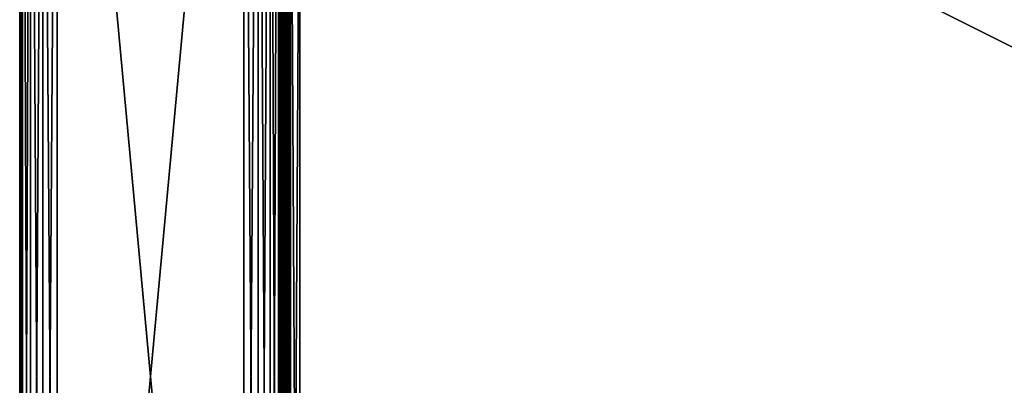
# Model space of a CAD drawing. Header units: inches. Extents: x 0 to 53, y -28.1 to 0.
# Tile 11 of 256: x 0 to 13.2, y -14.1 to -9.2. Entities that reach past the tile are written whole.
import ezdxf

# ---------------------------------------------------------------- set-up
doc = ezdxf.new("R2010")
doc.units = ezdxf.units.IN
doc.header["$LTSCALE"] = 0.03937
doc.header["$MEASUREMENT"] = 0
for name, color, linetype in [('A-FURN-3-ST', 151, 'Continuous'), ('A-FURN-3-ST-ARM', 165, 'Continuous'), ('A-FURN-3-ST-SEAM', 250, 'Continuous'), ('A-FURN-3-STITCH', 15, 'Continuous')]:
    doc.layers.add(name, color=color, linetype=linetype)

msp = doc.modelspace()

# ---------------------------------------------------------------- meshes
at = {"layer": 'A-FURN-3-ST'}
mesh = msp.add_polyface(dxfattribs=at)
corners = [(3.533, -4.85, 5.125), (3.533, -27.51, 5.125), (3.5, -4.85, 5.25), (3.5, -4.634, 5.375), (3.5, -4.6, 5.5), (3.533, -4.504, 5.357), (3.533, -4.475, 5.5), (3.625, -4.384, 5.5), (3.625, -4.672, 5.069), (3.533, -4.707, 5.154), (3.533, -4.585, 5.235), (3.625, -4.52, 5.17), (3.625, -4.419, 5.322), (3.5, -4.725, 5.284), (3.5, -4.609, 16.901), (3.533, -4.484, 16.901), (3.5, -5.459, 17.75), (3.533, -5.459, 17.875), (3.5, -5.239, 17.721), (3.533, -5.207, 17.842), (3.5, -5.034, 17.636), (3.533, -4.972, 17.744), (3.5, -4.858, 17.501), (3.533, -4.77, 17.59), (3.5, -4.723, 17.325), (3.533, -4.615, 17.388), (3.5, -4.638, 17.121), (3.533, -4.518, 17.153), (3.625, -4.429, 17.177), (3.625, -5.459, 17.967), (3.625, -5.183, 17.93), (3.625, -4.926, 17.824), (3.625, -4.705, 17.654), (3.5, -26.91, 17.75), (3.533, -26.91, 17.875), (3.5, -27.51, 5.25), (3.5, -27.76, 5.5), (3.5, -27.76, 16.9)]
mesh.append_faces([[corners[k] for k in face] for face in [(0, 1, 2), (3, 4, 5), (5, 4, 6), (5, 6, 7), (8, 0, 9), (8, 9, 10, 11), (11, 10, 5, 12), (0, 2, 9), (9, 2, 13), (9, 13, 10), (10, 13, 3), (10, 3, 5), (4, 14, 6), (6, 14, 15), (6, 15, 7), (16, 17, 18), (18, 17, 19), (18, 19, 20), (20, 19, 21), (20, 21, 22), (22, 21, 23), (22, 23, 24), (24, 23, 25), (24, 25, 26), (26, 25, 27), (26, 27, 14), (14, 27, 15), (15, 27, 28), (17, 29, 19), (19, 30, 31, 21), (21, 31, 32, 23), (16, 33, 17), (17, 34, 29), (35, 4, 2), (2, 4, 3), (2, 3, 13), (4, 36, 14), (14, 37, 16), (18, 20, 16), (16, 20, 22), (16, 22, 24), (24, 26, 16), (16, 26, 14)]])
mesh = msp.add_polyface(dxfattribs=at)
corners = [(3.75, -5.459, 18), (49.25, -5.459, 18), (3.75, -5.175, 17.963), (49.25, -5.175, 17.963), (3.75, -4.909, 17.853), (49.25, -4.909, 17.853), (3.75, -4.682, 17.678), (49.25, -4.682, 17.678), (3.75, -4.507, 17.45), (49.25, -4.507, 17.45), (3.75, -4.397, 17.185), (49.25, -4.397, 17.185), (3.75, -4.359, 16.901), (49.25, -4.35, 5.5), (3.75, -4.35, 5.5), (3.75, -4.388, 5.309), (49.25, -4.388, 5.309), (3.75, -4.497, 5.147), (49.25, -4.497, 5.147), (3.75, -4.659, 5.038), (49.25, -4.659, 5.038), (3.75, -4.85, 5), (3.75, -27.51, 5), (3.625, -4.85, 5.033), (3.625, -27.51, 5.033), (3.533, -4.85, 5.125), (3.533, -4.504, 5.357), (3.625, -4.384, 5.5), (3.625, -4.419, 5.322), (3.625, -4.52, 5.17), (3.625, -4.672, 5.069), (3.533, -4.484, 16.901), (3.625, -4.393, 16.901), (3.625, -4.429, 17.177), (3.533, -5.207, 17.842), (3.625, -5.459, 17.967), (3.625, -5.183, 17.93), (3.533, -4.77, 17.59), (3.625, -4.705, 17.654), (3.625, -4.536, 17.434), (3.533, -4.615, 17.388), (3.533, -4.518, 17.153), (3.625, -4.926, 17.824), (3.625, -26.91, 17.967), (3.75, -26.91, 18)]
mesh.append_faces([[corners[k] for k in face] for face in [(0, 1, 2), (2, 3, 4), (4, 5, 6), (6, 7, 8), (8, 9, 10), (10, 11, 12), (12, 13, 14), (14, 13, 15), (15, 16, 17), (17, 18, 19), (19, 20, 21), (21, 22, 23), (23, 24, 25), (26, 27, 28), (28, 27, 14), (28, 14, 15), (28, 15, 29), (29, 15, 17), (29, 17, 30), (30, 17, 19), (30, 19, 23), (23, 19, 21), (23, 25, 30), (27, 31, 32), (27, 32, 14), (14, 32, 12), (31, 33, 32), (32, 33, 10), (32, 10, 12), (34, 35, 36), (37, 38, 39, 40), (40, 39, 33, 41), (35, 0, 36), (36, 0, 2), (36, 2, 42), (42, 2, 4), (42, 4, 38), (38, 4, 6), (38, 6, 39), (39, 6, 8), (39, 8, 33), (33, 8, 10), (35, 43, 0), (44, 1, 0)]])
mesh = msp.add_polyface(dxfattribs=at)
corners = [(49.375, -4.85, 5.033), (49.375, -27.51, 5.033), (49.25, -4.85, 5), (49.25, -4.35, 5.5), (49.375, -4.384, 5.5), (49.25, -4.388, 5.309), (49.375, -4.419, 5.322), (49.25, -4.497, 5.147), (49.375, -4.52, 5.17), (49.25, -4.659, 5.038), (49.375, -4.672, 5.069), (49.467, -4.707, 5.154), (49.467, -4.475, 5.5), (49.467, -4.504, 5.357), (49.467, -4.585, 5.235), (49.25, -4.359, 16.901), (49.375, -4.393, 16.901), (49.25, -5.459, 18), (49.375, -5.459, 17.967), (49.25, -5.175, 17.963), (49.375, -5.183, 17.93), (49.25, -4.909, 17.853), (49.375, -4.926, 17.824), (49.25, -4.682, 17.678), (49.375, -4.705, 17.654), (49.25, -4.507, 17.45), (49.375, -4.536, 17.434), (49.25, -4.397, 17.185), (49.375, -4.429, 17.177), (49.467, -4.518, 17.153), (49.467, -5.459, 17.875), (49.25, -26.91, 18), (49.375, -26.91, 17.967), (3.75, -5.175, 17.963), (3.75, -4.909, 17.853), (3.75, -4.682, 17.678), (3.75, -4.507, 17.45), (3.75, -4.397, 17.185), (3.75, -4.359, 16.901), (3.75, -4.388, 5.309), (3.75, -4.497, 5.147), (3.75, -4.659, 5.038), (3.75, -4.85, 5), (49.25, -27.51, 5)]
mesh.append_faces([[corners[k] for k in face] for face in [(0, 1, 2), (3, 4, 5), (5, 4, 6), (5, 6, 7), (7, 6, 8), (7, 8, 9), (9, 8, 10), (9, 10, 2), (2, 10, 0), (0, 10, 11), (12, 6, 4), (8, 6, 13, 14), (3, 15, 4), (4, 15, 16), (4, 16, 12), (17, 18, 19), (19, 18, 20), (19, 20, 21), (21, 20, 22), (21, 22, 23), (23, 22, 24), (23, 24, 25), (25, 24, 26), (25, 26, 27), (27, 26, 28), (27, 28, 15), (15, 28, 16), (16, 28, 29), (18, 30, 20), (17, 31, 18), (18, 32, 30), (33, 17, 19), (34, 19, 21), (35, 21, 23), (36, 23, 25), (37, 25, 27), (38, 27, 15), (15, 3, 38), (39, 3, 5), (40, 5, 7), (41, 7, 9), (42, 9, 2), (2, 43, 42)]])
mesh = msp.add_polyface(dxfattribs=at)
corners = [(3.533, -4.85, 5.125), (3.625, -27.51, 5.033), (3.533, -27.51, 5.125), (3.5, -4.85, 5.25), (3.5, -27.51, 5.25), (3.533, -27.654, 5.154), (3.5, -27.635, 5.283), (3.533, -27.775, 5.235), (3.5, -27.727, 5.375), (3.533, -27.856, 5.356), (3.5, -27.76, 5.5), (3.533, -27.885, 5.5), (3.625, -27.941, 5.321), (3.625, -27.84, 5.17), (3.625, -27.689, 5.069), (3.625, -27.977, 16.9), (3.533, -27.885, 16.9), (3.5, -27.76, 16.9), (3.533, -27.852, 17.152), (3.5, -27.731, 17.12), (3.625, -27.186, 17.93), (3.533, -26.91, 17.875), (3.533, -27.162, 17.842), (3.533, -27.398, 17.744), (3.625, -27.443, 17.824), (3.533, -27.599, 17.589), (3.625, -27.664, 17.654), (3.5, -26.91, 17.75), (3.5, -27.13, 17.721), (3.5, -27.335, 17.636), (3.5, -27.511, 17.501), (3.533, -27.754, 17.387), (3.5, -27.646, 17.325), (3.533, -5.459, 17.875), (3.5, -4.6, 5.5), (3.5, -4.609, 16.901), (3.5, -5.459, 17.75)]
mesh.append_faces([[corners[k] for k in face] for face in [(0, 1, 2), (3, 2, 4), (1, 5, 2), (2, 5, 4), (4, 5, 6), (6, 5, 7), (6, 7, 8), (8, 7, 9), (8, 9, 10), (10, 9, 11), (11, 9, 12), (13, 12, 9, 7), (13, 7, 5, 14), (11, 15, 16), (11, 16, 10), (10, 16, 17), (15, 18, 16), (16, 18, 19), (16, 19, 17), (20, 21, 22), (20, 22, 23, 24), (24, 23, 25, 26), (21, 27, 22), (22, 27, 28), (22, 28, 23), (23, 28, 29), (23, 29, 25), (25, 29, 30), (25, 30, 31), (31, 30, 32), (31, 32, 18), (18, 32, 19), (33, 27, 21), (6, 8, 4), (4, 8, 10), (4, 10, 34), (35, 10, 17), (36, 17, 27), (27, 17, 19), (27, 19, 32), (32, 30, 27), (27, 30, 29), (27, 29, 28)]])
mesh = msp.add_polyface(dxfattribs=at)
corners = [(3.75, -4.85, 5), (49.25, -27.51, 5), (3.75, -27.51, 5), (3.625, -4.85, 5.033), (3.625, -27.51, 5.033), (3.75, -28.01, 5.5), (3.625, -27.977, 5.5), (3.75, -27.972, 5.309), (3.625, -27.941, 5.321), (3.75, -27.864, 5.146), (3.625, -27.84, 5.17), (3.75, -27.701, 5.038), (3.625, -27.689, 5.069), (3.533, -27.654, 5.154), (3.533, -27.885, 5.5), (3.75, -28.01, 16.9), (3.625, -27.977, 16.9), (3.75, -26.91, 18), (3.625, -26.91, 17.967), (3.75, -27.195, 17.963), (3.625, -27.186, 17.93), (3.75, -27.46, 17.853), (3.625, -27.443, 17.824), (3.75, -27.688, 17.678), (3.625, -27.664, 17.654), (3.75, -27.863, 17.45), (3.625, -27.834, 17.433), (3.75, -27.973, 17.185), (3.625, -27.94, 17.176), (3.533, -27.852, 17.152), (3.533, -26.91, 17.875), (3.533, -27.599, 17.589), (3.533, -27.754, 17.387), (3.625, -5.459, 17.967), (3.75, -5.459, 18), (49.25, -28.01, 16.9), (49.25, -27.973, 17.185), (49.25, -27.863, 17.45), (49.25, -27.688, 17.678), (49.25, -27.46, 17.853), (49.25, -27.195, 17.963), (49.25, -27.701, 5.038), (49.25, -27.864, 5.146), (49.25, -27.972, 5.309)]
mesh.append_faces([[corners[k] for k in face] for face in [(0, 1, 2), (3, 2, 4), (5, 6, 7), (7, 6, 8), (7, 8, 9), (9, 8, 10), (9, 10, 11), (11, 10, 12), (11, 12, 2), (2, 12, 4), (4, 12, 13), (14, 8, 6), (5, 15, 6), (6, 15, 16), (6, 16, 14), (17, 18, 19), (19, 18, 20), (19, 20, 21), (21, 20, 22), (21, 22, 23), (23, 22, 24), (23, 24, 25), (25, 24, 26), (25, 26, 27), (27, 26, 28), (27, 28, 15), (15, 28, 16), (16, 28, 29), (18, 30, 20), (24, 31, 32, 26), (26, 32, 29, 28), (33, 30, 18), (34, 18, 17), (15, 35, 27), (27, 36, 25), (25, 37, 23), (23, 38, 21), (21, 39, 19), (19, 40, 17), (5, 35, 15), (2, 1, 11), (11, 41, 9), (9, 42, 7), (7, 43, 5)]])
mesh = msp.add_polyface(dxfattribs=at)
corners = [(49.375, -4.85, 5.033), (49.467, -27.51, 5.125), (49.375, -27.51, 5.033), (49.25, -4.85, 5), (49.25, -27.51, 5), (49.467, -27.856, 5.356), (49.375, -27.977, 5.5), (49.375, -27.941, 5.321), (49.25, -28.01, 5.5), (49.25, -27.972, 5.309), (49.375, -27.84, 5.17), (49.25, -27.864, 5.146), (49.375, -27.689, 5.069), (49.25, -27.701, 5.038), (49.467, -27.654, 5.154), (49.467, -27.775, 5.235), (49.467, -27.885, 16.9), (49.375, -27.977, 16.9), (49.25, -28.01, 16.9), (49.375, -27.94, 17.176), (49.25, -27.973, 17.185), (49.467, -27.162, 17.842), (49.375, -26.91, 17.967), (49.375, -27.186, 17.93), (49.25, -26.91, 18), (49.25, -27.195, 17.963), (49.375, -27.443, 17.824), (49.25, -27.46, 17.853), (49.375, -27.664, 17.654), (49.25, -27.688, 17.678), (49.375, -27.834, 17.433), (49.25, -27.863, 17.45), (49.375, -5.459, 17.967), (3.75, -27.973, 17.185), (3.75, -27.863, 17.45), (3.75, -27.688, 17.678), (3.75, -27.46, 17.853), (3.75, -27.195, 17.963), (3.75, -26.91, 18), (3.75, -28.01, 5.5), (3.75, -27.701, 5.038), (3.75, -27.864, 5.146), (3.75, -27.972, 5.309), (49.25, -5.459, 18)]
mesh.append_faces([[corners[k] for k in face] for face in [(0, 1, 2), (3, 2, 4), (5, 6, 7), (7, 6, 8), (7, 8, 9), (7, 9, 10), (10, 9, 11), (10, 11, 12), (12, 11, 13), (12, 13, 2), (2, 13, 4), (2, 1, 12), (12, 14, 15, 10), (6, 16, 17), (6, 17, 8), (8, 17, 18), (16, 19, 17), (17, 19, 20), (17, 20, 18), (21, 22, 23), (22, 24, 23), (23, 24, 25), (23, 25, 26), (26, 25, 27), (26, 27, 28), (28, 27, 29), (28, 29, 30), (30, 29, 31), (30, 31, 19), (19, 31, 20), (32, 24, 22), (33, 18, 20), (34, 20, 31), (35, 31, 29), (36, 29, 27), (37, 27, 25), (38, 25, 24), (8, 18, 39), (40, 4, 13), (41, 13, 11), (42, 11, 9), (39, 9, 8), (24, 43, 38)]])
at = {"layer": 'A-FURN-3-ST-ARM'}
mesh = msp.add_polyface(dxfattribs=at)
corners = [(3.191, -27.51, 5.038), (3, -0.5, 5), (3.191, -0.5, 5.038), (3.354, -27.51, 5.146), (3.354, -0.5, 5.146), (3.462, -27.51, 5.309), (3.462, -0.5, 5.309), (3.5, -27.51, 5.5), (3.5, -0.5, 5.5), (0.5, -0.5, 5), (0.5, -27.51, 5), (0.309, -0.5, 5.038), (0.309, -27.51, 5.038), (0.146, -0.5, 5.146), (0.146, -27.51, 5.146), (0.038, -0.5, 5.309), (0.038, -27.51, 5.309), (0, -0.5, 5.5), (3, -0.309, 5.038), (0.117, -0.313, 5.239), (0.239, -0.313, 5.117), (0.387, -0.348, 5.037), (0.037, -0.348, 5.387), (3.458, -0.421, 5.316), (3.152, -0.387, 5.037), (3.314, -0.466, 5.113), (3.5, -27.51, 20.5), (3.5, -0.5, 20.5), (3, -0.5, 21), (3, -27.51, 21), (3.191, -0.5, 20.962), (3.191, -27.51, 20.962), (3.354, -0.5, 20.854), (3.354, -27.51, 20.854), (3.462, -0.5, 20.691), (3.462, -27.51, 20.691), (3.152, -0.387, 20.963), (3.314, -0.466, 20.887), (3.458, -0.421, 20.684), (0.309, -27.51, 20.962), (0.5, -0.5, 21), (0.309, -0.5, 20.962), (0.146, -27.51, 20.854), (0.146, -0.5, 20.854), (0.038, -27.51, 20.691), (0.038, -0.5, 20.691), (0, -27.51, 20.5), (0, -0.5, 20.5), (0.037, -0.348, 20.613), (0.117, -0.313, 20.761), (0.239, -0.313, 20.883), (0.387, -0.348, 20.963), (0, -27.51, 5.5)]
mesh.append_faces([[corners[k] for k in face] for face in [(0, 1, 2), (3, 2, 4), (5, 4, 6), (7, 6, 8), (9, 10, 11), (11, 12, 13), (13, 14, 15), (15, 16, 17), (1, 9, 18), (15, 19, 13), (13, 20, 11), (11, 21, 9), (15, 17, 22), (6, 23, 8), (1, 24, 2), (2, 24, 25), (2, 25, 4), (6, 4, 23), (26, 8, 27), (1, 10, 9), (28, 29, 30), (30, 31, 32), (32, 33, 34), (34, 35, 27), (36, 28, 30), (36, 30, 37), (37, 30, 32), (27, 38, 34), (34, 38, 32), (39, 40, 41), (42, 41, 43), (44, 43, 45), (46, 45, 47), (48, 47, 45), (49, 45, 43), (50, 43, 41), (51, 41, 40), (17, 52, 47), (40, 29, 28)]])
mesh = msp.add_polyface(dxfattribs=at)
corners = [(3, -27.51, 5), (3, -0.5, 5), (3.191, -27.51, 5.038), (3.191, -0.5, 5.038), (3.354, -27.51, 5.146), (3.354, -0.5, 5.146), (3.462, -27.51, 5.309), (3.462, -0.5, 5.309), (3.5, -27.51, 5.5), (0.309, -0.5, 5.038), (0.5, -27.51, 5), (0.309, -27.51, 5.038), (0.146, -0.5, 5.146), (0.146, -27.51, 5.146), (0.038, -0.5, 5.309), (0.038, -27.51, 5.309), (0, -0.5, 5.5), (0, -27.51, 5.5), (0.037, -27.623, 5.348), (0.113, -27.544, 5.186), (0.316, -27.589, 5.042), (3.184, -27.589, 5.042), (3.387, -27.544, 5.186), (3.463, -27.623, 5.348), (3.5, -0.5, 5.5), (3.5, -27.51, 20.5), (3.191, -0.5, 20.962), (3, -27.51, 21), (3.191, -27.51, 20.962), (3.354, -0.5, 20.854), (3.354, -27.51, 20.854), (3.462, -0.5, 20.691), (3.462, -27.51, 20.691), (3.5, -0.5, 20.5), (0.5, -27.51, 21), (0.5, -0.5, 21), (0.309, -27.51, 20.962), (0.309, -0.5, 20.962), (0.146, -27.51, 20.854), (0.146, -0.5, 20.854), (0.038, -27.51, 20.691), (0.038, -0.5, 20.691), (0, -27.51, 20.5), (3.463, -27.623, 20.652), (3.387, -27.544, 20.814), (3.184, -27.589, 20.958), (0.316, -27.589, 20.958), (0.113, -27.544, 20.814), (0.037, -27.623, 20.652), (0, -0.5, 20.5)]
mesh.append_faces([[corners[k] for k in face] for face in [(0, 1, 2), (2, 3, 4), (4, 5, 6), (6, 7, 8), (9, 10, 11), (12, 11, 13), (14, 13, 15), (16, 15, 17), (18, 17, 15), (18, 15, 19), (19, 15, 13), (10, 20, 11), (11, 20, 13), (4, 21, 2), (2, 21, 0), (22, 4, 6), (22, 6, 23), (23, 6, 8), (8, 24, 25), (0, 10, 1), (26, 27, 28), (29, 28, 30), (31, 30, 32), (33, 32, 25), (34, 35, 36), (36, 37, 38), (38, 39, 40), (40, 41, 42), (43, 25, 32), (43, 32, 44), (44, 32, 30), (27, 45, 28), (28, 45, 30), (38, 46, 36), (36, 46, 34), (47, 38, 40), (47, 40, 48), (48, 40, 42), (49, 17, 42), (34, 27, 35)]])
at = {"layer": 'A-FURN-3-ST-SEAM'}
mesh = msp.add_polyface(dxfattribs=at)
corners = [(3.557, -5.459, 17.85), (3.539, -5.459, 17.851), (3.539, -5.286, 17.835), (3.557, -5.286, 17.834), (3.539, -5.109, 17.785), (3.557, -5.109, 17.784), (3.5, -5.09, 17.834), (3.502, -5.096, 17.818), (3.502, -5.279, 17.87), (3.5, -5.276, 17.888), (3.502, -5.459, 17.887), (3.5, -5.459, 17.905), (3.502, -12.609, 17.887), (3.5, -12.609, 17.905), (3.539, -12.609, 17.851), (3.523, -12.609, 17.859), (3.523, -5.459, 17.859), (3.523, -5.284, 17.843), (3.523, -5.106, 17.792), (3.593, -5.082, 17.854), (3.581, -5.077, 17.866), (3.581, -5.27, 17.921), (3.593, -5.272, 17.908), (3.581, -5.459, 17.939), (3.593, -5.459, 17.926), (3.581, -12.609, 17.939), (3.593, -12.609, 17.926), (3.565, -5.268, 17.929), (3.565, -5.459, 17.947), (3.565, -12.609, 17.947), (3.505, -5.083, 17.85), (3.505, -5.273, 17.904), (3.505, -5.459, 17.922), (3.505, -12.609, 17.922), (3.53, -12.609, 17.946), (3.53, -5.459, 17.946), (3.53, -5.269, 17.928), (3.516, -12.609, 17.936), (3.516, -5.459, 17.936), (3.516, -5.27, 17.919), (3.53, -5.074, 17.872), (3.516, -5.078, 17.863), (3.573, -12.609, 17.856), (3.557, -12.609, 17.85), (3.573, -5.459, 17.856), (3.573, -5.285, 17.84), (3.573, -5.107, 17.789), (3.587, -12.609, 17.868), (3.587, -5.459, 17.868), (3.587, -5.283, 17.851), (3.587, -5.103, 17.8)]
mesh.append_faces([[corners[k] for k in face] for face in [(0, 1, 2, 3), (3, 2, 4, 5), (6, 7, 8, 9), (9, 8, 10, 11), (11, 10, 12, 13), (14, 15, 16, 1), (1, 16, 17, 2), (2, 17, 18, 4), (19, 20, 21, 22), (22, 21, 23, 24), (24, 23, 25, 26), (21, 27, 28, 23), (23, 28, 29, 25), (30, 6, 9, 31), (31, 9, 11, 32), (32, 11, 13, 33), (34, 29, 28, 35), (35, 28, 27, 36), (37, 34, 35, 38), (38, 35, 36, 39), (39, 36, 40, 41), (33, 37, 38, 32), (32, 38, 39, 31), (31, 39, 41, 30), (15, 12, 10, 16), (16, 10, 8, 17), (17, 8, 7, 18), (42, 43, 0, 44), (44, 0, 3, 45), (45, 3, 5, 46), (47, 42, 44, 48), (48, 44, 45, 49), (49, 45, 46, 50)]])
mesh = msp.add_polyface(dxfattribs=at)
corners = [(3.6, -27.103, 17.881), (3.593, -27.108, 17.906), (3.6, -27.277, 17.83), (3.6, -26.91, 17.9), (3.593, -26.91, 17.926), (3.6, -27.095, 17.883), (3.593, -19.76, 17.926), (3.6, -19.76, 17.9), (3.593, -12.609, 17.926), (3.6, -12.609, 17.9), (3.593, -5.459, 17.926), (3.6, -5.459, 17.9), (3.593, -5.272, 17.908), (3.6, -5.277, 17.883), (3.593, -5.082, 17.854), (3.587, -5.103, 17.8), (3.597, -5.098, 17.814), (3.597, -5.28, 17.866), (3.587, -5.283, 17.851), (3.597, -5.459, 17.883), (3.587, -5.459, 17.868), (3.597, -12.609, 17.883), (3.587, -12.609, 17.868), (3.597, -19.76, 17.883), (3.587, -19.76, 17.868), (3.597, -26.91, 17.883), (3.587, -26.91, 17.868), (3.597, -27.1, 17.864), (3.587, -27.097, 17.849), (3.597, -27.286, 17.808), (3.587, -27.28, 17.794), (3.6, -5.091, 17.83)]
mesh.append_faces([[corners[k] for k in face] for face in [(0, 1, 2), (3, 4, 5), (5, 4, 1), (5, 1, 0), (4, 3, 6), (6, 3, 7), (6, 7, 8), (8, 7, 9), (8, 9, 10), (10, 9, 11), (10, 11, 12), (12, 11, 13), (12, 13, 14), (15, 16, 17, 18), (18, 17, 19, 20), (20, 19, 21, 22), (22, 21, 23, 24), (24, 23, 25, 26), (26, 25, 27, 28), (28, 27, 29, 30), (16, 31, 17), (17, 31, 13), (17, 13, 19), (19, 13, 11), (19, 11, 21), (21, 11, 9), (21, 9, 23), (23, 9, 7), (23, 7, 25), (25, 7, 3), (25, 3, 5), (25, 5, 27), (27, 5, 0), (27, 0, 2)]])
mesh = msp.add_polyface(dxfattribs=at)
corners = [(3.557, -27.094, 17.832), (3.539, -27.094, 17.833), (3.539, -26.91, 17.851), (3.557, -26.91, 17.85), (3.539, -19.76, 17.851), (3.557, -19.76, 17.85), (3.539, -12.609, 17.851), (3.557, -12.609, 17.85), (3.539, -5.459, 17.851), (3.557, -5.459, 17.85), (3.5, -12.609, 17.905), (3.502, -12.609, 17.887), (3.502, -19.76, 17.887), (3.5, -19.76, 17.905), (3.502, -26.91, 17.887), (3.5, -26.91, 17.905), (3.502, -27.101, 17.868), (3.5, -27.104, 17.885), (3.523, -27.095, 17.841), (3.523, -26.91, 17.859), (3.523, -19.76, 17.859), (3.523, -12.609, 17.859), (3.593, -12.609, 17.926), (3.581, -12.609, 17.939), (3.581, -19.76, 17.939), (3.593, -19.76, 17.926), (3.581, -26.91, 17.939), (3.593, -26.91, 17.926), (3.581, -27.111, 17.919), (3.593, -27.108, 17.906), (3.565, -12.609, 17.947), (3.565, -19.76, 17.947), (3.565, -26.91, 17.947), (3.505, -12.609, 17.922), (3.505, -19.76, 17.922), (3.505, -26.91, 17.922), (3.505, -27.107, 17.902), (3.53, -26.91, 17.946), (3.53, -19.76, 17.946), (3.53, -12.609, 17.946), (3.516, -26.91, 17.936), (3.516, -19.76, 17.936), (3.516, -12.609, 17.936), (3.516, -27.11, 17.916), (3.573, -27.095, 17.838), (3.573, -26.91, 17.856), (3.573, -19.76, 17.856), (3.573, -12.609, 17.856), (3.587, -27.097, 17.849), (3.587, -26.91, 17.868), (3.587, -19.76, 17.868), (3.587, -12.609, 17.868)]
mesh.append_faces([[corners[k] for k in face] for face in [(0, 1, 2, 3), (3, 2, 4, 5), (5, 4, 6, 7), (7, 6, 8, 9), (10, 11, 12, 13), (13, 12, 14, 15), (15, 14, 16, 17), (1, 18, 19, 2), (2, 19, 20, 4), (4, 20, 21, 6), (22, 23, 24, 25), (25, 24, 26, 27), (27, 26, 28, 29), (23, 30, 31, 24), (24, 31, 32, 26), (33, 10, 13, 34), (34, 13, 15, 35), (35, 15, 17, 36), (37, 32, 31, 38), (38, 31, 30, 39), (40, 37, 38, 41), (41, 38, 39, 42), (36, 43, 40, 35), (35, 40, 41, 34), (34, 41, 42, 33), (18, 16, 14, 19), (19, 14, 12, 20), (20, 12, 11, 21), (44, 0, 3, 45), (45, 3, 5, 46), (46, 5, 7, 47), (48, 44, 45, 49), (49, 45, 46, 50), (50, 46, 47, 51)]])
at = {"layer": 'A-FURN-3-STITCH'}
mesh = msp.add_polymesh((7, 4), dxfattribs=at)
for k, corner in enumerate([(3.601, -9.49, 17.95), (3.603, -9.49, 17.951), (3.607, -9.49, 17.954), (3.609, -9.49, 17.956), (3.596, -9.452, 17.956), (3.596, -9.451, 17.961), (3.6, -9.451, 17.964), (3.605, -9.451, 17.961), (3.594, -9.413, 17.959), (3.593, -9.413, 17.964), (3.598, -9.413, 17.967), (3.602, -9.413, 17.965), (3.593, -9.374, 17.959), (3.593, -9.374, 17.965), (3.597, -9.373, 17.968), (3.602, -9.373, 17.965), (3.594, -9.335, 17.957), (3.593, -9.334, 17.963), (3.598, -9.334, 17.966), (3.602, -9.334, 17.963), (3.596, -9.296, 17.953), (3.596, -9.296, 17.958), (3.6, -9.296, 17.961), (3.605, -9.296, 17.959), (3.601, -9.258, 17.946), (3.603, -9.258, 17.948), (3.607, -9.257, 17.951), (3.609, -9.257, 17.952)]):
    mesh.set_mesh_vertex(divmod(k, 4), corner)
mesh = msp.add_polymesh((7, 4), dxfattribs=at)
for k, corner in enumerate([(3.601, -9.762, 17.95), (3.603, -9.762, 17.951), (3.607, -9.761, 17.954), (3.609, -9.761, 17.956), (3.596, -9.723, 17.956), (3.596, -9.723, 17.961), (3.6, -9.723, 17.964), (3.605, -9.723, 17.961), (3.594, -9.684, 17.959), (3.593, -9.684, 17.964), (3.598, -9.684, 17.967), (3.602, -9.684, 17.965), (3.593, -9.645, 17.959), (3.593, -9.645, 17.965), (3.597, -9.645, 17.968), (3.602, -9.645, 17.965), (3.594, -9.606, 17.957), (3.593, -9.606, 17.963), (3.598, -9.606, 17.966), (3.602, -9.606, 17.963), (3.596, -9.567, 17.953), (3.596, -9.567, 17.958), (3.6, -9.567, 17.961), (3.605, -9.567, 17.959), (3.601, -9.529, 17.946), (3.603, -9.529, 17.948), (3.607, -9.529, 17.951), (3.609, -9.529, 17.952)]):
    mesh.set_mesh_vertex(divmod(k, 4), corner)
mesh = msp.add_polymesh((7, 4), dxfattribs=at)
for k, corner in enumerate([(3.601, -10.033, 17.95), (3.603, -10.033, 17.951), (3.607, -10.033, 17.954), (3.609, -10.033, 17.956), (3.596, -9.995, 17.956), (3.596, -9.995, 17.961), (3.6, -9.994, 17.964), (3.605, -9.995, 17.961), (3.594, -9.956, 17.959), (3.593, -9.956, 17.964), (3.598, -9.956, 17.967), (3.602, -9.956, 17.965), (3.593, -9.917, 17.959), (3.593, -9.917, 17.965), (3.597, -9.917, 17.968), (3.602, -9.917, 17.965), (3.594, -9.878, 17.957), (3.593, -9.878, 17.963), (3.598, -9.877, 17.966), (3.602, -9.878, 17.963), (3.596, -9.839, 17.953), (3.596, -9.839, 17.958), (3.6, -9.839, 17.961), (3.605, -9.839, 17.959), (3.601, -9.801, 17.946), (3.603, -9.801, 17.948), (3.607, -9.801, 17.951), (3.609, -9.801, 17.952)]):
    mesh.set_mesh_vertex(divmod(k, 4), corner)
mesh = msp.add_polymesh((7, 4), dxfattribs=at)
for k, corner in enumerate([(3.601, -10.305, 17.95), (3.603, -10.305, 17.951), (3.607, -10.305, 17.954), (3.609, -10.305, 17.956), (3.596, -10.266, 17.956), (3.596, -10.266, 17.961), (3.6, -10.266, 17.964), (3.605, -10.266, 17.961), (3.594, -10.227, 17.959), (3.593, -10.227, 17.964), (3.598, -10.227, 17.967), (3.602, -10.227, 17.965), (3.593, -10.188, 17.959), (3.593, -10.188, 17.965), (3.597, -10.188, 17.968), (3.602, -10.188, 17.965), (3.594, -10.149, 17.957), (3.593, -10.149, 17.963), (3.598, -10.149, 17.966), (3.602, -10.149, 17.963), (3.596, -10.11, 17.953), (3.596, -10.11, 17.958), (3.6, -10.11, 17.961), (3.605, -10.11, 17.959), (3.601, -10.072, 17.946), (3.603, -10.072, 17.948), (3.607, -10.072, 17.951), (3.609, -10.072, 17.952)]):
    mesh.set_mesh_vertex(divmod(k, 4), corner)
mesh = msp.add_polymesh((7, 4), dxfattribs=at)
for k, corner in enumerate([(3.601, -10.576, 17.95), (3.603, -10.576, 17.951), (3.607, -10.576, 17.954), (3.609, -10.576, 17.956), (3.596, -10.538, 17.956), (3.596, -10.538, 17.961), (3.6, -10.538, 17.964), (3.605, -10.538, 17.961), (3.594, -10.499, 17.959), (3.593, -10.499, 17.964), (3.598, -10.499, 17.967), (3.602, -10.499, 17.965), (3.593, -10.46, 17.959), (3.593, -10.46, 17.965), (3.597, -10.46, 17.968), (3.602, -10.46, 17.965), (3.594, -10.421, 17.957), (3.593, -10.421, 17.963), (3.598, -10.421, 17.966), (3.602, -10.421, 17.963), (3.596, -10.382, 17.953), (3.596, -10.382, 17.958), (3.6, -10.382, 17.961), (3.605, -10.382, 17.959), (3.601, -10.344, 17.946), (3.603, -10.344, 17.948), (3.607, -10.344, 17.951), (3.609, -10.344, 17.952)]):
    mesh.set_mesh_vertex(divmod(k, 4), corner)
mesh = msp.add_polymesh((7, 4), dxfattribs=at)
for k, corner in enumerate([(3.601, -10.848, 17.95), (3.603, -10.848, 17.951), (3.607, -10.848, 17.954), (3.609, -10.848, 17.956), (3.596, -10.809, 17.956), (3.596, -10.809, 17.961), (3.6, -10.809, 17.964), (3.605, -10.809, 17.961), (3.594, -10.77, 17.959), (3.593, -10.77, 17.964), (3.598, -10.77, 17.967), (3.602, -10.77, 17.965), (3.593, -10.731, 17.959), (3.593, -10.731, 17.965), (3.597, -10.731, 17.968), (3.602, -10.731, 17.965), (3.594, -10.692, 17.957), (3.593, -10.692, 17.963), (3.598, -10.692, 17.966), (3.602, -10.692, 17.963), (3.596, -10.653, 17.953), (3.596, -10.653, 17.958), (3.6, -10.653, 17.961), (3.605, -10.653, 17.959), (3.601, -10.615, 17.946), (3.603, -10.615, 17.948), (3.607, -10.615, 17.951), (3.609, -10.615, 17.952)]):
    mesh.set_mesh_vertex(divmod(k, 4), corner)
mesh = msp.add_polymesh((7, 4), dxfattribs=at)
for k, corner in enumerate([(3.601, -11.119, 17.95), (3.603, -11.119, 17.951), (3.607, -11.119, 17.954), (3.609, -11.119, 17.956), (3.596, -11.081, 17.956), (3.596, -11.081, 17.961), (3.6, -11.081, 17.964), (3.605, -11.081, 17.961), (3.594, -11.042, 17.959), (3.593, -11.042, 17.964), (3.598, -11.042, 17.967), (3.602, -11.042, 17.965), (3.593, -11.003, 17.959), (3.593, -11.003, 17.965), (3.597, -11.003, 17.968), (3.602, -11.003, 17.965), (3.594, -10.964, 17.957), (3.593, -10.964, 17.963), (3.598, -10.964, 17.966), (3.602, -10.964, 17.963), (3.596, -10.925, 17.953), (3.596, -10.925, 17.958), (3.6, -10.925, 17.961), (3.605, -10.925, 17.959), (3.601, -10.887, 17.946), (3.603, -10.887, 17.948), (3.607, -10.887, 17.951), (3.609, -10.887, 17.952)]):
    mesh.set_mesh_vertex(divmod(k, 4), corner)
mesh = msp.add_polymesh((7, 4), dxfattribs=at)
for k, corner in enumerate([(3.601, -11.391, 17.95), (3.603, -11.391, 17.951), (3.607, -11.391, 17.954), (3.609, -11.391, 17.956), (3.596, -11.352, 17.956), (3.596, -11.352, 17.961), (3.6, -11.352, 17.964), (3.605, -11.352, 17.961), (3.594, -11.313, 17.959), (3.593, -11.313, 17.964), (3.598, -11.313, 17.967), (3.602, -11.313, 17.965), (3.593, -11.274, 17.959), (3.593, -11.274, 17.965), (3.597, -11.274, 17.968), (3.602, -11.274, 17.965), (3.594, -11.235, 17.957), (3.593, -11.235, 17.963), (3.598, -11.235, 17.966), (3.602, -11.235, 17.963), (3.596, -11.196, 17.953), (3.596, -11.196, 17.958), (3.6, -11.196, 17.961), (3.605, -11.196, 17.959), (3.601, -11.158, 17.946), (3.603, -11.158, 17.948), (3.607, -11.158, 17.951), (3.609, -11.158, 17.952)]):
    mesh.set_mesh_vertex(divmod(k, 4), corner)
mesh = msp.add_polymesh((7, 4), dxfattribs=at)
for k, corner in enumerate([(3.601, -11.662, 17.95), (3.603, -11.662, 17.951), (3.607, -11.662, 17.954), (3.609, -11.662, 17.956), (3.596, -11.624, 17.956), (3.596, -11.624, 17.961), (3.6, -11.624, 17.964), (3.605, -11.624, 17.961), (3.594, -11.585, 17.959), (3.593, -11.585, 17.964), (3.598, -11.585, 17.967), (3.602, -11.585, 17.965), (3.593, -11.546, 17.959), (3.593, -11.546, 17.965), (3.597, -11.546, 17.968), (3.602, -11.546, 17.965), (3.594, -11.507, 17.957), (3.593, -11.507, 17.963), (3.598, -11.507, 17.966), (3.602, -11.507, 17.963), (3.596, -11.468, 17.953), (3.596, -11.468, 17.958), (3.6, -11.468, 17.961), (3.605, -11.468, 17.959), (3.601, -11.43, 17.946), (3.603, -11.43, 17.948), (3.607, -11.43, 17.951), (3.609, -11.43, 17.952)]):
    mesh.set_mesh_vertex(divmod(k, 4), corner)
mesh = msp.add_polymesh((7, 4), dxfattribs=at)
for k, corner in enumerate([(3.601, -11.934, 17.95), (3.603, -11.934, 17.951), (3.607, -11.934, 17.954), (3.609, -11.934, 17.956), (3.596, -11.895, 17.956), (3.596, -11.895, 17.961), (3.6, -11.895, 17.964), (3.605, -11.895, 17.961), (3.594, -11.856, 17.959), (3.593, -11.856, 17.964), (3.598, -11.856, 17.967), (3.602, -11.856, 17.965), (3.593, -11.817, 17.959), (3.593, -11.817, 17.965), (3.597, -11.817, 17.968), (3.602, -11.817, 17.965), (3.594, -11.778, 17.957), (3.593, -11.778, 17.963), (3.598, -11.778, 17.966), (3.602, -11.778, 17.963), (3.596, -11.74, 17.953), (3.596, -11.739, 17.958), (3.6, -11.739, 17.961), (3.605, -11.739, 17.959), (3.601, -11.701, 17.946), (3.603, -11.701, 17.948), (3.607, -11.701, 17.951), (3.609, -11.701, 17.952)]):
    mesh.set_mesh_vertex(divmod(k, 4), corner)
mesh = msp.add_polymesh((7, 4), dxfattribs=at)
for k, corner in enumerate([(3.601, -12.205, 17.95), (3.603, -12.205, 17.951), (3.607, -12.205, 17.954), (3.609, -12.205, 17.956), (3.596, -12.167, 17.956), (3.596, -12.167, 17.961), (3.6, -12.167, 17.964), (3.605, -12.167, 17.961), (3.594, -12.128, 17.959), (3.593, -12.128, 17.964), (3.598, -12.128, 17.967), (3.602, -12.128, 17.965), (3.593, -12.089, 17.959), (3.593, -12.089, 17.965), (3.597, -12.089, 17.968), (3.602, -12.089, 17.965), (3.594, -12.05, 17.957), (3.593, -12.05, 17.963), (3.598, -12.05, 17.966), (3.602, -12.05, 17.963), (3.596, -12.011, 17.953), (3.596, -12.011, 17.958), (3.6, -12.011, 17.961), (3.605, -12.011, 17.959), (3.601, -11.973, 17.946), (3.603, -11.973, 17.948), (3.607, -11.973, 17.951), (3.609, -11.973, 17.952)]):
    mesh.set_mesh_vertex(divmod(k, 4), corner)
mesh = msp.add_polymesh((7, 4), dxfattribs=at)
for k, corner in enumerate([(3.601, -12.477, 17.95), (3.603, -12.477, 17.951), (3.607, -12.477, 17.954), (3.609, -12.477, 17.956), (3.596, -12.438, 17.956), (3.596, -12.438, 17.961), (3.6, -12.438, 17.964), (3.605, -12.438, 17.961), (3.594, -12.4, 17.959), (3.593, -12.399, 17.964), (3.598, -12.399, 17.967), (3.602, -12.399, 17.965), (3.593, -12.36, 17.959), (3.593, -12.36, 17.965), (3.597, -12.36, 17.968), (3.602, -12.36, 17.965), (3.594, -12.321, 17.957), (3.593, -12.321, 17.963), (3.598, -12.321, 17.966), (3.602, -12.321, 17.963), (3.596, -12.283, 17.953), (3.596, -12.283, 17.958), (3.6, -12.282, 17.961), (3.605, -12.283, 17.959), (3.601, -12.244, 17.946), (3.603, -12.244, 17.948), (3.607, -12.244, 17.951), (3.609, -12.244, 17.952)]):
    mesh.set_mesh_vertex(divmod(k, 4), corner)
mesh = msp.add_polymesh((7, 4), dxfattribs=at)
for k, corner in enumerate([(3.601, -12.748, 17.95), (3.603, -12.748, 17.951), (3.607, -12.748, 17.954), (3.609, -12.748, 17.956), (3.596, -12.71, 17.956), (3.596, -12.71, 17.961), (3.6, -12.71, 17.964), (3.605, -12.71, 17.961), (3.594, -12.671, 17.959), (3.593, -12.671, 17.964), (3.598, -12.671, 17.967), (3.602, -12.671, 17.965), (3.593, -12.632, 17.959), (3.593, -12.632, 17.965), (3.597, -12.632, 17.968), (3.602, -12.632, 17.965), (3.594, -12.593, 17.957), (3.593, -12.593, 17.963), (3.598, -12.593, 17.966), (3.602, -12.593, 17.963), (3.596, -12.554, 17.953), (3.596, -12.554, 17.958), (3.6, -12.554, 17.961), (3.605, -12.554, 17.959), (3.601, -12.516, 17.946), (3.603, -12.516, 17.948), (3.607, -12.516, 17.951), (3.609, -12.516, 17.952)]):
    mesh.set_mesh_vertex(divmod(k, 4), corner)
mesh = msp.add_polymesh((7, 4), dxfattribs=at)
for k, corner in enumerate([(3.601, -13.02, 17.95), (3.603, -13.02, 17.951), (3.607, -13.02, 17.954), (3.609, -13.02, 17.956), (3.596, -12.981, 17.956), (3.596, -12.981, 17.961), (3.6, -12.981, 17.964), (3.605, -12.981, 17.961), (3.594, -12.943, 17.959), (3.593, -12.942, 17.964), (3.598, -12.942, 17.967), (3.602, -12.942, 17.965), (3.593, -12.903, 17.959), (3.593, -12.903, 17.965), (3.597, -12.903, 17.968), (3.602, -12.903, 17.965), (3.594, -12.864, 17.957), (3.593, -12.864, 17.963), (3.598, -12.864, 17.966), (3.602, -12.864, 17.963), (3.596, -12.826, 17.953), (3.596, -12.826, 17.958), (3.6, -12.826, 17.961), (3.605, -12.826, 17.959), (3.601, -12.787, 17.946), (3.603, -12.787, 17.948), (3.607, -12.787, 17.951), (3.609, -12.787, 17.952)]):
    mesh.set_mesh_vertex(divmod(k, 4), corner)
mesh = msp.add_polymesh((7, 4), dxfattribs=at)
for k, corner in enumerate([(3.601, -13.291, 17.95), (3.603, -13.291, 17.951), (3.607, -13.291, 17.954), (3.609, -13.291, 17.956), (3.596, -13.253, 17.956), (3.596, -13.253, 17.961), (3.6, -13.253, 17.964), (3.605, -13.253, 17.961), (3.594, -13.214, 17.959), (3.593, -13.214, 17.964), (3.598, -13.214, 17.967), (3.602, -13.214, 17.965), (3.593, -13.175, 17.959), (3.593, -13.175, 17.965), (3.597, -13.175, 17.968), (3.602, -13.175, 17.965), (3.594, -13.136, 17.957), (3.593, -13.136, 17.963), (3.598, -13.136, 17.966), (3.602, -13.136, 17.963), (3.596, -13.097, 17.953), (3.596, -13.097, 17.958), (3.6, -13.097, 17.961), (3.605, -13.097, 17.959), (3.601, -13.059, 17.946), (3.603, -13.059, 17.948), (3.607, -13.059, 17.951), (3.609, -13.059, 17.952)]):
    mesh.set_mesh_vertex(divmod(k, 4), corner)
mesh = msp.add_polymesh((7, 4), dxfattribs=at)
for k, corner in enumerate([(3.601, -13.563, 17.95), (3.603, -13.563, 17.951), (3.607, -13.563, 17.954), (3.609, -13.563, 17.956), (3.596, -13.525, 17.956), (3.596, -13.524, 17.961), (3.6, -13.524, 17.964), (3.605, -13.524, 17.961), (3.594, -13.486, 17.959), (3.593, -13.486, 17.964), (3.598, -13.485, 17.967), (3.602, -13.486, 17.965), (3.593, -13.447, 17.959), (3.593, -13.446, 17.965), (3.597, -13.446, 17.968), (3.602, -13.446, 17.965), (3.594, -13.407, 17.957), (3.593, -13.407, 17.963), (3.598, -13.407, 17.966), (3.602, -13.407, 17.963), (3.596, -13.369, 17.953), (3.596, -13.369, 17.958), (3.6, -13.369, 17.961), (3.605, -13.369, 17.959), (3.601, -13.33, 17.946), (3.603, -13.33, 17.948), (3.607, -13.33, 17.951), (3.609, -13.33, 17.952)]):
    mesh.set_mesh_vertex(divmod(k, 4), corner)
mesh = msp.add_polymesh((7, 4), dxfattribs=at)
for k, corner in enumerate([(3.601, -13.834, 17.95), (3.603, -13.834, 17.951), (3.607, -13.834, 17.954), (3.609, -13.834, 17.956), (3.596, -13.796, 17.956), (3.596, -13.796, 17.961), (3.6, -13.796, 17.964), (3.605, -13.796, 17.961), (3.594, -13.757, 17.959), (3.593, -13.757, 17.964), (3.598, -13.757, 17.967), (3.602, -13.757, 17.965), (3.593, -13.718, 17.959), (3.593, -13.718, 17.965), (3.597, -13.718, 17.968), (3.602, -13.718, 17.965), (3.594, -13.679, 17.957), (3.593, -13.679, 17.963), (3.598, -13.679, 17.966), (3.602, -13.679, 17.963), (3.596, -13.64, 17.953), (3.596, -13.64, 17.958), (3.6, -13.64, 17.961), (3.605, -13.64, 17.959), (3.601, -13.602, 17.946), (3.603, -13.602, 17.948), (3.607, -13.602, 17.951), (3.609, -13.602, 17.952)]):
    mesh.set_mesh_vertex(divmod(k, 4), corner)
mesh = msp.add_polymesh((7, 4), dxfattribs=at)
for k, corner in enumerate([(3.601, -14.106, 17.95), (3.603, -14.106, 17.951), (3.607, -14.106, 17.954), (3.609, -14.106, 17.956), (3.596, -14.068, 17.956), (3.596, -14.067, 17.961), (3.6, -14.067, 17.964), (3.605, -14.067, 17.961), (3.594, -14.029, 17.959), (3.593, -14.029, 17.964), (3.598, -14.029, 17.967), (3.602, -14.029, 17.965), (3.593, -13.99, 17.959), (3.593, -13.99, 17.965), (3.597, -13.989, 17.968), (3.602, -13.99, 17.965), (3.594, -13.951, 17.957), (3.593, -13.95, 17.963), (3.598, -13.95, 17.966), (3.602, -13.95, 17.963), (3.596, -13.912, 17.953), (3.596, -13.912, 17.958), (3.6, -13.912, 17.961), (3.605, -13.912, 17.959), (3.601, -13.874, 17.946), (3.603, -13.874, 17.948), (3.607, -13.873, 17.951), (3.609, -13.873, 17.952)]):
    mesh.set_mesh_vertex(divmod(k, 4), corner)

doc.saveas('drawing.dxf')
